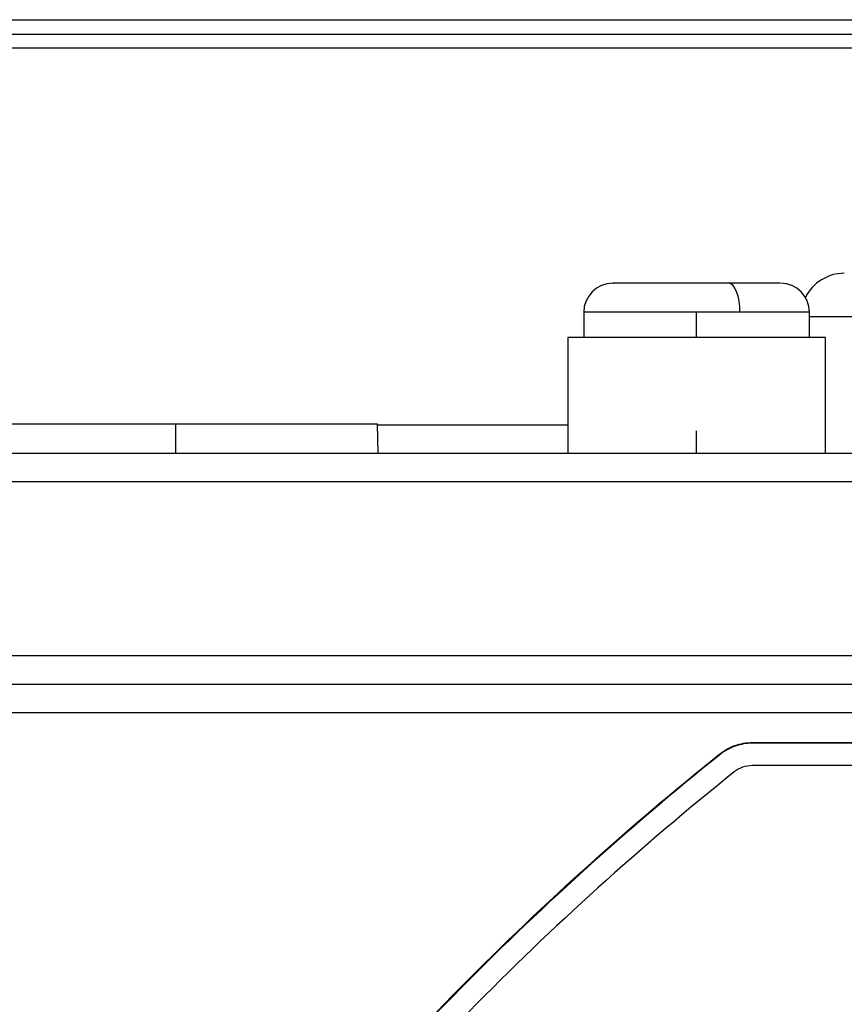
# Model space of a CAD drawing. Header units: millimetres. Extents: x -945 to 1227, y -951 to 1232.
# Tile 6 of 171: x 168 to 196, y -490 to -456. Entities that reach past the tile are written whole.
import ezdxf

# ---------------------------------------------------------------- set-up
doc = ezdxf.new("R2010")
doc.units = ezdxf.units.MM

msp = doc.modelspace()

# ---------------------------------------------------------------- linework, layer by layer
at = {"color": 7, "linetype": 'Continuous', "lineweight": 25}
for p, q in [((80.578, -455.891), (335.763, -455.891)), ((80.278, -456.391), (336.063, -456.391)), ((336.063, -456.878), (80.278, -456.878)), ((187.27, -466.003), (187.27, -466.873)), ((192.664, -466.003), (191.17, -466.003)), ((191.17, -466.873), (191.17, -466.003)), ((195.07, -466.873), (195.07, -466.003)), ((186.72, -466.873), (186.72, -470.873)), ((195.62, -466.873), (186.72, -466.873)), ((195.62, -470.873), (195.62, -466.873)), ((173.17, -469.873), (166.197, -469.873)), ((173.17, -469.873), (173.17, -470.873)), ((180.144, -469.873), (173.17, -469.873)), ((180.17, -470.873), (180.144, -469.873)), ((191.17, -470.873), (191.17, -470.103)), ((140.17, -470.873), (276.17, -470.873)), ((140.17, -471.847), (276.17, -471.847)), ((276.17, -477.873), (140.17, -477.873)), ((276.17, -478.873), (140.17, -478.873)), ((193.09, -480.875), (197.184, -480.875)), ((193.09, -480.875), (193.09, -480.899)), ((197.202, -480.899), (193.09, -480.899)), ((191.967, -481.27), (191.982, -481.289)), ((197.18, -481.673), (193.09, -481.673))]:
    msp.add_line(p, q, dxfattribs=at)
at = {"color": 250, "linetype": 'Continuous', "lineweight": 25}
for p, q in [((191.17, -466.003), (187.27, -466.003)), ((195.07, -466.003), (192.664, -466.003)), ((204.27, -466.157), (195.07, -466.157)), ((180.145, -469.899), (186.72, -469.899)), ((197.611, -479.847), (152.679, -479.847))]:
    msp.add_line(p, q, dxfattribs=at)
at = {"color": 7, "linetype": 'Continuous', "lineweight": 25, "flags": 128}
msp.add_lwpolyline([(192.664, -466.003), (192.657, -465.808), (192.635, -465.62), (192.6, -465.447), (192.552, -465.296), (192.494, -465.171), (192.428, -465.079), (192.356, -465.022), (192.281, -465.003)], dxfattribs=at)
at = {"color": 7, "linetype": 'Continuous', "lineweight": 25}
for centre, radius, start, end in [((196.27, -466.157), 1.5, 90, 153.5149), ((188.27, -466.003), 1, 90, 180), ((194.07, -466.003), 1, 360, 90), ((193.09, -482.673), 1, 90, 128.6947), ((257.17, -562.673), 103.5, 128.69474, 142.36731), ((257.17, -562.673), 74.45, 90.64958, 179.38794)]:
    msp.add_arc(centre, radius, start, end, dxfattribs=at)
for points, knots in [([(192.281, -465.003), (192.019, -465.003), (191.426, -465.003), (190.508, -465.003), (189.649, -465.003), (188.944, -465.003), (188.459, -465.003), (188.242, -465.003), (188.286, -465.003), (188.293, -465.003)], [0, 0, 0, 0, 0.144656, 0.327634, 0.47229, 0.63182, 0.79998, 0.96814, 1, 1, 1, 1]), ([(194.048, -465.003), (194.04, -465.003), (194.022, -465.003), (193.666, -465.003), (193.081, -465.003), (192.526, -465.003), (192.281, -465.003)], [0, 0, 0, 0, 0.212797, 0.453907, 0.75889, 1, 1, 1, 1]), ([(191.967, -481.27), (192.122, -481.146), (192.302, -481.044), (192.688, -480.909), (192.892, -480.875), (193.09, -480.875)], [0, 0, 0, 0, 0.5, 0.5, 1, 1, 1, 1]), ([(193.09, -480.899), (192.895, -480.899), (192.693, -480.932), (192.313, -481.066), (192.135, -481.166), (191.982, -481.289)], [0, 0, 0, 0, 0.5, 0.5, 1, 1, 1, 1]), ([(174.571, -499.011), (177.098, -495.729), (179.829, -492.587), (185.648, -486.653), (188.736, -483.86), (191.967, -481.27)], [0, 0, 0, 0, 0.5, 0.5, 1, 1, 1, 1]), ([(191.982, -481.289), (188.752, -483.878), (185.665, -486.67), (179.847, -492.603), (177.116, -495.745), (174.591, -499.025)], [0, 0, 0, 0, 0.5, 0.5, 1, 1, 1, 1])]:
    msp.add_open_spline(points, degree=3, knots=knots, dxfattribs=at)

doc.saveas('drawing.dxf')
